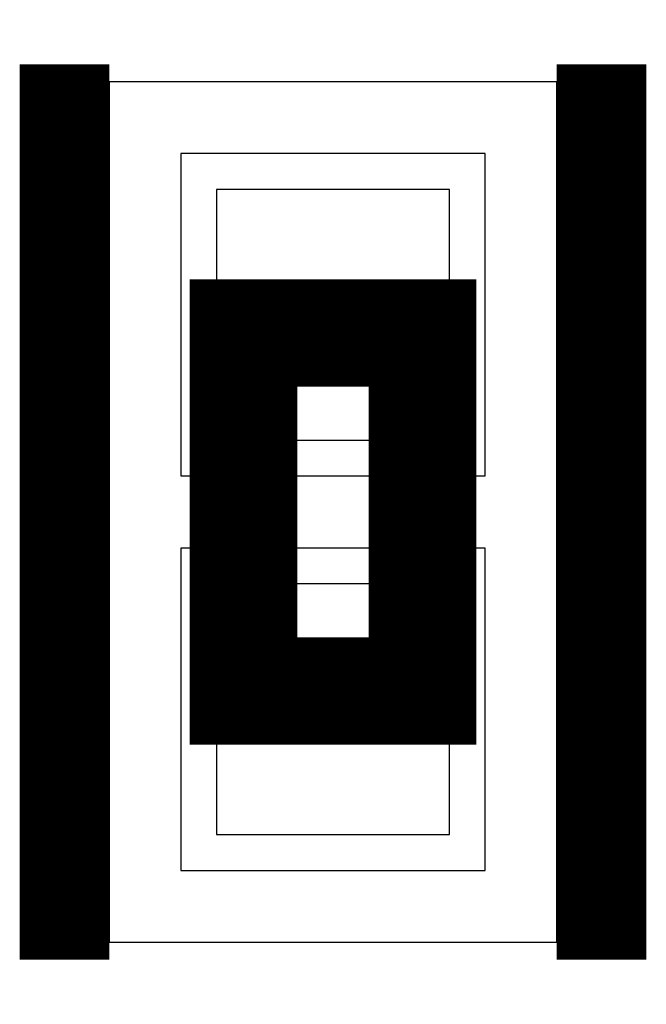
# Model space of a CAD drawing. Extents: x -10 to 137, y -32 to 198.
# Tile 57 of 64: x 85.301 to 86.19, y 157.704 to 159.101. Entities that reach past the tile are written whole.
import ezdxf

# ---------------------------------------------------------------- set-up
doc = ezdxf.new("R2010")
doc.units = 0
for name, color, linetype in [('PG_ASSEMBLY_BOTTOM', 52, 'CONTINUOUS'), ('PG_DFA_BOUND_BOTTOM', 254, 'CONTINUOUS'), ('PG_PLACE_BOUND_BOTTOM', 73, 'CONTINUOUS'), ('PG_SILKSCREEN_BOTTOM', 2, 'CONTINUOUS'), ('PIN_BOTTOM', 2, 'CONTINUOUS'), ('PIN_PASTEMASK_BOTTOM', 132, 'CONTINUOUS'), ('PIN_SOLDERMASK_BOTTOM', 212, 'CONTINUOUS')]:
    doc.layers.add(name, color=color, linetype=linetype)

msp = doc.modelspace()

# ---------------------------------------------------------------- linework, layer by layer
at = {"layer": 'PG_ASSEMBLY_BOTTOM', "const_width": 0.1524}
msp.add_lwpolyline([(85.87232, 158.656782), (85.87232, 158.148782), (85.61832, 158.148782), (85.61832, 158.656782), (85.87232, 158.656782)], dxfattribs=at)
at = {"layer": 'PG_DFA_BOUND_BOTTOM'}
msp.add_lwpolyline([(86.06282, 159.01289), (85.42782, 159.01289), (85.42782, 157.792674), (86.06282, 157.792674)], close=True, dxfattribs=at)
at = {"layer": 'PG_PLACE_BOUND_BOTTOM'}
msp.add_lwpolyline([(85.87232, 158.656782), (85.87232, 158.148782), (85.61832, 158.148782), (85.61832, 158.656782)], close=True, dxfattribs=at)
at = {"layer": 'PG_SILKSCREEN_BOTTOM', "const_width": 0.127}
for points in [[(85.36432, 159.037782), (85.36432, 157.767782)], [(86.12632, 159.037782), (86.12632, 157.767782)]]:
    msp.add_lwpolyline(points, dxfattribs=at)
at = {"layer": 'PIN_BOTTOM'}
for points in [[(85.91042, 158.86049), (85.58022, 158.86049), (85.58022, 158.50489), (85.91042, 158.50489)], [(85.91042, 158.300674), (85.58022, 158.300674), (85.58022, 157.945074), (85.91042, 157.945074)]]:
    msp.add_lwpolyline(points, close=True, dxfattribs=at)
at = {"layer": 'PIN_PASTEMASK_BOTTOM'}
for points in [[(85.91042, 158.86049), (85.58022, 158.86049), (85.58022, 158.50489), (85.91042, 158.50489)], [(85.91042, 158.300674), (85.58022, 158.300674), (85.58022, 157.945074), (85.91042, 157.945074)]]:
    msp.add_lwpolyline(points, close=True, dxfattribs=at)
at = {"layer": 'PIN_SOLDERMASK_BOTTOM'}
for points in [[(85.96122, 158.91129), (85.52942, 158.91129), (85.52942, 158.45409), (85.96122, 158.45409)], [(85.96122, 158.351474), (85.52942, 158.351474), (85.52942, 157.894274), (85.96122, 157.894274)]]:
    msp.add_lwpolyline(points, close=True, dxfattribs=at)

doc.saveas('drawing.dxf')
